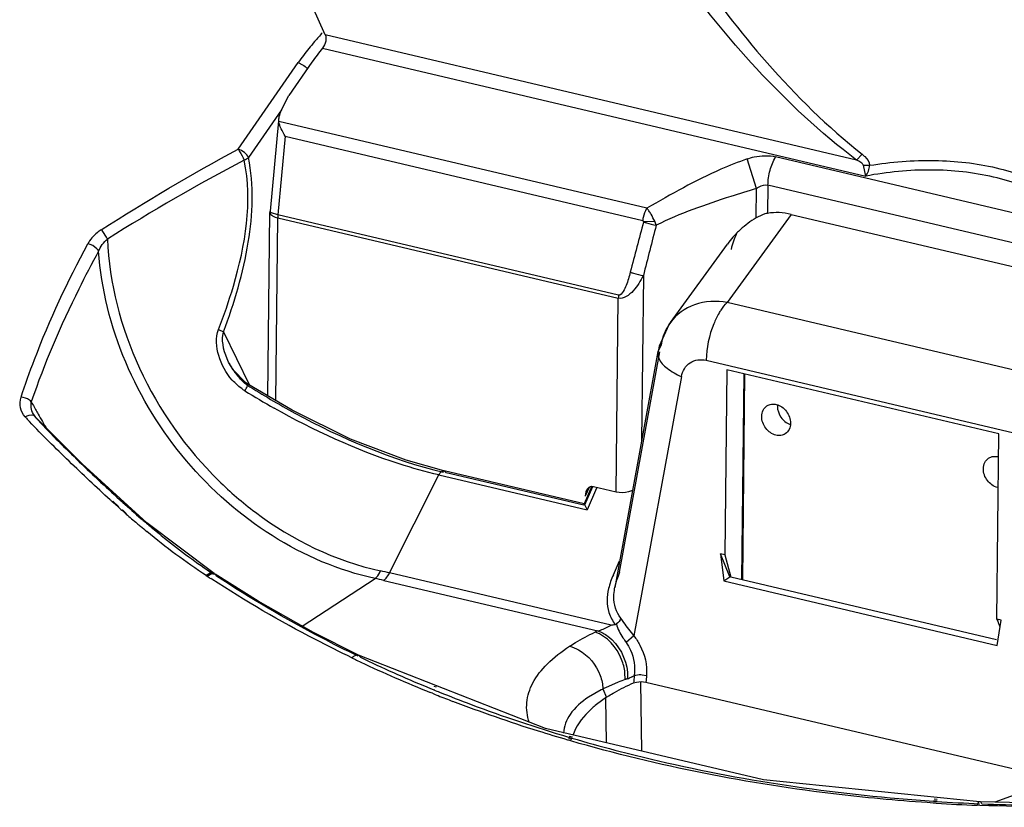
# Model space of a CAD drawing. Header units: inches. Extents: x 0 to 17, y 0 to 11.
# Tile 60 of 104: x 9.211 to 9.607, y 3.119 to 3.435. Entities that reach past the tile are written whole.
import ezdxf

# ---------------------------------------------------------------- set-up
doc = ezdxf.new("R2010")
doc.units = ezdxf.units.IN
doc.header["$LTSCALE"] = 0.935
doc.header["$MEASUREMENT"] = 0
doc.layers.add('1', color=7, linetype='CONTINUOUS')
doc.layers.add('2', color=7, linetype='CONTINUOUS')

msp = doc.modelspace()

# ---------------------------------------------------------------- linework, layer by layer
at = {"layer": '1', "color": 7, "linetype": 'Continuous'}
for p, q in [((9.3338761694, 3.4293728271), (9.3288128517, 3.4406894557)), ((9.547342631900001, 3.3789917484), (9.3338761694, 3.4293728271)), ((9.3328407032, 3.4240397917), (9.5510399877, 3.3725417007)), ((9.3285722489, 3.4183360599), (9.319230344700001, 3.4048959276)), ((9.315988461, 3.3983504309), (9.319230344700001, 3.4048959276)), ((9.3151238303, 3.3948026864), (9.311716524, 3.3584450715)), ((9.3152403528, 3.3944923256), (9.3152133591, 3.3957490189)), ((9.4631387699, 3.3595861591), (9.3152403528, 3.3944923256)), ((9.3178405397, 3.3885741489), (9.3148736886, 3.3569164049)), ((9.3178405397, 3.3885741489), (9.4615361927, 3.3546599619)), ((9.5071375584, 3.367566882), (9.5033804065, 3.3794364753)), ((9.6769842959, 3.3420176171), (9.5148515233, 3.3802822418)), ((9.5496498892, 3.3812976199), (9.5473426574, 3.3789917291)), ((9.5500974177, 3.3769204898), (9.5526232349, 3.3768723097)), ((9.5510399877, 3.3725417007), (9.5500974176, 3.3769204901)), ((9.5070145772, 3.3557212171), (9.507142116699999, 3.3675703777)), ((9.5117653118, 3.368906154), (9.5116432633, 3.35756715)), ((9.6738980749, 3.3306415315), (9.5117653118, 3.368906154)), ((9.311716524, 3.3584450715), (9.3116894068, 3.3579250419)), ((9.3108945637, 3.2840795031), (9.3116894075, 3.3579251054)), ((9.311689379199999, 3.3579250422), (9.3117249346, 3.3576556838)), ((9.3148736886, 3.3569164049), (9.3123594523, 3.3577390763)), ((9.3140129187, 3.2822384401), (9.3148045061, 3.355781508)), ((9.3148045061, 3.355781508), (9.451637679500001, 3.323486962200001)), ((9.451706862, 3.3246218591), (9.3148736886, 3.3569164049)), ((9.461804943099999, 3.3543318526), (9.4615828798, 3.3545747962)), ((9.521152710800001, 3.3571609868), (9.6643064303, 3.3233752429)), ((9.4618049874, 3.3543318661), (9.4662572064, 3.3543595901)), ((9.4668608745, 3.3528000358), (9.4662572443, 3.3543595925)), ((9.461734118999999, 3.3325746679), (9.4610182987, 3.266070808)), ((9.4507979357, 3.2454727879), (9.451637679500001, 3.323486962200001)), ((9.439878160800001, 3.2473171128), (9.438394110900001, 3.2438846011)), ((9.450797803, 3.2454728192), (9.441693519, 3.2476215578)), ((9.4611319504, 3.1412697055), (9.4607351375, 3.169015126)), ((9.4465613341, 3.162642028), (9.4468072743, 3.1446435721))]:
    msp.add_line(p, q, dxfattribs=at)
msp.add_lwpolyline([(9.4617801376, 3.3541829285), (9.4617955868, 3.3542301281), (9.4618039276, 3.3542802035), (9.461804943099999, 3.3543318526)], dxfattribs=at)
for centre, radius, start, end in [((9.4128507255, 3.3597143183), 0.1026614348, 141.2018425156, 145.1786097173), ((9.3264652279, 3.3556402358), 0.0116615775, 173.7173306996, 179.3058833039), ((9.5276989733, 3.32125343), 0.0401972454, 120.9764532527, 132.172186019), ((11.6760799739, 2.7630279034), 2.2918540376, 165.0522705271, 165.5753017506), ((11.7430486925, 2.7651545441), 2.3508214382, 165.5239683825, 166.0325405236), ((9.5268635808, 3.3221767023), 0.0389521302, 132.1732362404, 138.4544764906), ((9.5255931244, 3.3233061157), 0.0372522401, 138.458629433, 143.9561381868), ((9.4632984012, 3.3233456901), 0.0116615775, 173.7173306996, 179.3058833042), ((9.5219615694, 3.2799639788), 0.0063839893, 174.8798929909, 179.3965546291), ((9.5227670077, 3.2786207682), 0.0063071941, 250.3424729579, 251.3386267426)]:
    msp.add_arc(centre, radius, start, end, dxfattribs=at)
for centre, major_axis, ratio, start_param, end_param in [((9.3217133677, 3.3976060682), (0.005517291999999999, 0.0051685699), 0.6743044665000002, -4.2056516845, -3.792574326), ((9.5215335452, 3.3275113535), (-0.017655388, 0.0270711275), 0.7771512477, -0.6843238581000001, -0.3298098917), ((9.4417978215, 3.243048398), (-0.0013388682, 0.0045509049), 0.6878500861, 5.9096642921, 7.473231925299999)]:
    msp.add_ellipse(centre, major_axis=major_axis, ratio=ratio, start_param=start_param, end_param=end_param, dxfattribs=at)
for points, knots in [([(9.5473423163, 3.3789915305), (9.5328607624, 3.3899485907), (9.5072349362, 3.4139910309), (9.4851971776, 3.441170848), (9.475379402, 3.4547575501)], [0, 0, 0, 0, 0.5200010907, 1, 1, 1, 1]), ([(9.481104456, 3.4572996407), (9.4904231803, 3.4436792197), (9.511292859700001, 3.416495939), (9.535776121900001, 3.3922933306), (9.5496497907, 3.3812975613)], [0, 0, 0, 0, 0.4824659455, 1, 1, 1, 1]), ([(9.3338761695, 3.429372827), (9.3342564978, 3.4285775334), (9.3342615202, 3.4265603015), (9.3334604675, 3.4248111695), (9.3328407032, 3.4240397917)], [0, 0, 0, 0, 0.4711516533, 1, 1, 1, 1]), ([(9.3178405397, 3.3885741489), (9.3172067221, 3.3895385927), (9.316140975, 3.3914259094), (9.3153896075, 3.3934920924), (9.3152403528, 3.3944923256)], [0, 0, 0, 0, 0.5329646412, 1, 1, 1, 1]), ([(9.5033804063, 3.379436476), (9.4998271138, 3.378200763), (9.485920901, 3.372599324), (9.472785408, 3.3652993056), (9.4631387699, 3.3595861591)], [0, 0, 0, 0, 0.2512454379, 1, 1, 1, 1]), ([(9.5033804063, 3.379436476), (9.5043317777, 3.3797706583), (9.508042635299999, 3.3808289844), (9.512074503, 3.3809376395), (9.5148515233, 3.3802822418)], [0, 0, 0, 0, 0.2611196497, 1, 1, 1, 1]), ([(9.5117653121, 3.3689061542), (9.5117869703, 3.3709151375), (9.5123946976, 3.3748699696), (9.51385662, 3.3786047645), (9.5148515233, 3.3802822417)], [0, 0, 0, 0, 0.5074223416, 1, 1, 1, 1]), ([(9.5500974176, 3.3769204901), (9.5499676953, 3.3773894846), (9.5489516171, 3.3781864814), (9.5479572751, 3.3787055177), (9.547342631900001, 3.3789917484)], [0, 0, 0, 0, 0.4178199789, 1, 1, 1, 1]), ([(9.5496498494, 3.3812976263), (9.550012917, 3.381010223), (9.551349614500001, 3.3798392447), (9.5524927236, 3.3781998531), (9.5526232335, 3.3768722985)], [0, 0, 0, 0, 0.257680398, 1, 1, 1, 1]), ([(9.5526230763, 3.3768717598), (9.561247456, 3.3783049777), (9.5783201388, 3.379652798), (9.595393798, 3.3777628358), (9.6034589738, 3.3758592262)], [0, 0, 0, 0, 0.5133848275, 1, 1, 1, 1]), ([(9.5510399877, 3.3725417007), (9.5514968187, 3.3731533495), (9.552185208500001, 3.3745652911), (9.5525722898, 3.3760873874), (9.5526232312, 3.3768723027)], [0, 0, 0, 0, 0.4925330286, 1, 1, 1, 1]), ([(9.6416296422, 3.3511612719), (9.6365302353, 3.3562330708), (9.624213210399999, 3.3651548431), (9.6020485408, 3.3732436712), (9.5769877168, 3.3758709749), (9.5597312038, 3.3741750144), (9.5510399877, 3.3725417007)], [0, 0, 0, 0, 0.2234813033, 0.4648439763, 0.7252110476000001, 1, 1, 1, 1]), ([(9.6034589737, 3.3758592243), (9.6109441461, 3.3740925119), (9.6250513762, 3.3690126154), (9.637458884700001, 3.3604998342), (9.6426732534, 3.3556186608)], [0, 0, 0, 0, 0.5184830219, 1, 1, 1, 1]), ([(9.507142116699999, 3.3675703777), (9.5037141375, 3.3665058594), (9.4900472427, 3.3623044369), (9.476493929, 3.3574983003), (9.4668598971, 3.3528025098)], [0, 0, 0, 0, 0.2508890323, 1, 1, 1, 1]), ([(9.507137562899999, 3.3675668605), (9.5074869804, 3.3678151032), (9.5088483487, 3.3686749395), (9.5105979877, 3.369178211), (9.5117653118, 3.368906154)], [0, 0, 0, 0, 0.2634060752, 1, 1, 1, 1]), ([(9.3123594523, 3.3577390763), (9.3122595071, 3.357793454), (9.311994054, 3.3579513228), (9.3116968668, 3.3582349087), (9.3117165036, 3.3584450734)], [0, 0, 0, 0, 0.3502437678, 1, 1, 1, 1]), ([(9.4615361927, 3.3546599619), (9.4615874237, 3.3551014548), (9.4618782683, 3.3568096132), (9.4624782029, 3.3584794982), (9.463138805, 3.359586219)], [0, 0, 0, 0, 0.2564154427, 1, 1, 1, 1]), ([(9.4662572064, 3.3543595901), (9.4658278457, 3.3553468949), (9.4651060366, 3.3567636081), (9.4640070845, 3.3584733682), (9.4634481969, 3.3592573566), (9.4631387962, 3.3595860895)], [0, 0, 0, 0, 0.5292166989, 0.7780961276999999, 1, 1, 1, 1]), ([(9.3117249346, 3.3576556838), (9.311853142, 3.3571898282), (9.3129125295, 3.3563105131), (9.3140735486, 3.3559540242), (9.3148045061, 3.355781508)], [0, 0, 0, 0, 0.3914839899, 1, 1, 1, 1]), ([(9.5116432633, 3.35756715), (9.5112619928, 3.3575044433), (9.5096343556, 3.3571179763), (9.5081094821, 3.3563777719), (9.5070100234, 3.3557176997)], [0, 0, 0, 0, 0.231542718, 1, 1, 1, 1]), ([(9.4617801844, 3.354182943), (9.4621738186, 3.3540147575), (9.463821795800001, 3.3534018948), (9.4655421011, 3.3529708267), (9.4668608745, 3.3528000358)], [0, 0, 0, 0, 0.2435132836, 1, 1, 1, 1]), ([(9.4617341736, 3.3325740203), (9.4611599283, 3.3314743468), (9.4599079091, 3.32930514), (9.4572795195, 3.3256554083), (9.4537907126, 3.3229032), (9.451637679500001, 3.323486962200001)], [0, 0, 0, 0, 0.2642320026, 0.5248670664, 1, 1, 1, 1]), ([(9.4564732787, 3.3339462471), (9.4562394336, 3.3330403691), (9.455751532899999, 3.3312550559), (9.4548274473, 3.3285764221), (9.453883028, 3.3263061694), (9.4525205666, 3.3245127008), (9.451706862, 3.3246218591)], [0, 0, 0, 0, 0.260270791, 0.5182374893, 0.7716046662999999, 1, 1, 1, 1]), ([(9.4564732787, 3.3339462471), (9.4568763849, 3.3337768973), (9.4585790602, 3.3331459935), (9.4603648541, 3.3327307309), (9.4617340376, 3.3325740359)], [0, 0, 0, 0, 0.240853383, 1, 1, 1, 1]), ([(9.5092582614, 3.2759107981), (9.5092674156, 3.27676128), (9.5096022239, 3.2784246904), (9.5107253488, 3.2797327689), (9.5113810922, 3.2801598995)], [0, 0, 0, 0, 0.5208024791, 1, 1, 1, 1]), ([(9.5113810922, 3.2801598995), (9.5119027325, 3.2804996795), (9.5131487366, 3.2809607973), (9.5144639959, 3.2808754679), (9.515106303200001, 3.2807238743)], [0, 0, 0, 0, 0.4854145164, 1, 1, 1, 1]), ([(9.515106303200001, 3.2807238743), (9.5167039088, 3.280346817), (9.5196280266, 3.2782285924), (9.520839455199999, 3.2748630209), (9.5208213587, 3.2731817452)], [0, 0, 0, 0, 0.4939999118, 1, 1, 1, 1]), ([(9.5155779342, 3.2800312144), (9.5155611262, 3.2784696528), (9.5166190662, 3.2753222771), (9.519186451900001, 3.2732022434), (9.5206452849, 3.2726811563)], [0, 0, 0, 0, 0.5020167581, 1, 1, 1, 1]), ([(9.514973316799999, 3.268368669), (9.5133757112, 3.2687457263), (9.510451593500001, 3.2708639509), (9.5092401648, 3.2742295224), (9.5092582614, 3.2759107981)], [0, 0, 0, 0, 0.4939999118, 1, 1, 1, 1]), ([(9.5208213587, 3.2731817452), (9.5208122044, 3.2723312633), (9.5204773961, 3.2706678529), (9.5193542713, 3.2693597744), (9.5186985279, 3.2689326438)], [0, 0, 0, 0, 0.5208024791, 1, 1, 1, 1]), ([(9.5186985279, 3.2689326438), (9.5181768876, 3.2685928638), (9.5169308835, 3.268131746), (9.515615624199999, 3.2682170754), (9.514973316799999, 3.268368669)], [0, 0, 0, 0, 0.4854145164, 1, 1, 1, 1]), ([(9.600423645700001, 3.2591446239), (9.6009861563, 3.2595111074), (9.6023514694, 3.2599877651), (9.603773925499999, 3.2598277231), (9.6044617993, 3.2596255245)], [0, 0, 0, 0, 0.4835728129, 1, 1, 1, 1]), ([(9.5983009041, 3.2548954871), (9.5983100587, 3.2557460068), (9.5986448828, 3.2574094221), (9.5997679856, 3.2587174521), (9.600423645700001, 3.2591446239)], [0, 0, 0, 0, 0.5208286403, 1, 1, 1, 1]), ([(9.6040159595, 3.2473533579), (9.6024183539, 3.2477304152), (9.5994942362, 3.2498486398), (9.5982828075, 3.2532142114), (9.5983009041, 3.2548954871)], [0, 0, 0, 0, 0.4939999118, 1, 1, 1, 1]), ([(9.4573949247, 3.2461309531), (9.456852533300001, 3.2459191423), (9.4547383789, 3.2452296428), (9.4523990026, 3.2450949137), (9.450797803, 3.2454728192)], [0, 0, 0, 0, 0.2614092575, 1, 1, 1, 1])]:
    msp.add_open_spline(points, degree=3, knots=knots, dxfattribs=at)
at = {"layer": '2', "color": 7, "linetype": 'Continuous'}
for p, q in [((9.2989160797, 3.383417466), (9.3230730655, 3.4181719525)), ((9.323073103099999, 3.4181718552), (9.3248033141, 3.4173383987)), ((9.3163689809, 3.3991187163), (9.3030877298, 3.3800110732)), ((9.521152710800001, 3.3571609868), (9.4953944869, 3.3217166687)), ((9.4725520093, 3.3136864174), (9.4954725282, 3.3452259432)), ((9.621218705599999, 3.2920203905), (9.4953944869, 3.3217166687)), ((9.291058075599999, 3.3108489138), (9.2930400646, 3.309938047)), ((9.2930400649, 3.3099380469), (9.3034664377, 3.2884650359)), ((9.4687842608, 3.3043068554), (9.4675934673, 3.3020176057)), ((9.4675934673, 3.3020176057), (9.4502287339, 3.2070824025)), ((9.4521263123, 3.2132349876), (9.4683415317, 3.3018863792)), ((9.2950834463, 3.2977782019), (9.2950817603, 3.2977816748)), ((9.4869805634, 3.2984838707), (9.612804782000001, 3.2687875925)), ((9.4770017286, 3.2919551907), (9.4579203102, 3.1876337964)), ((9.4951866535, 3.2946828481), (9.4943855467, 3.2202553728)), ((9.604558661, 3.2688695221), (9.4951866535, 3.2946828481)), ((9.502027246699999, 3.2930683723), (9.5011367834, 3.2103391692)), ((9.5023987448, 3.2929806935), (9.5015082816, 3.2102514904)), ((9.3028429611, 3.2888547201), (9.302443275, 3.2885532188)), ((9.302845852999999, 3.2888526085), (9.3028429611, 3.2888547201)), ((9.2157122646, 3.279543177), (9.2158033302, 3.2818084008)), ((9.2172644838, 3.2759155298), (9.216642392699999, 3.2767912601)), ((9.216677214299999, 3.2767294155), (9.216642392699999, 3.2767912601)), ((9.2166712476, 3.2763535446), (9.2172563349, 3.2759245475)), ((9.217261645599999, 3.2759293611), (9.2172691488, 3.27592081)), ((9.2172691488, 3.27592081), (9.2175654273, 3.2754406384)), ((9.6037575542, 3.1944420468), (9.604558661, 3.2688695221)), ((9.3597841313, 3.2129997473), (9.3795561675, 3.2523606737)), ((9.3795561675, 3.2523606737), (9.439110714, 3.2383049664)), ((9.3816004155, 3.2540721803), (9.3816231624, 3.2540671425)), ((9.4379702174, 3.2407684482), (9.3816231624, 3.2540671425)), ((9.3816231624, 3.2540671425), (9.3824270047, 3.2532590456)), ((9.437831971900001, 3.2401826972), (9.3824270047, 3.2532590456)), ((9.4410511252, 3.2478992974), (9.4379675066, 3.2407670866)), ((9.4382339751, 3.2403331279), (9.441433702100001, 3.2477338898)), ((9.4429111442, 3.2470951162), (9.439110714, 3.2383049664)), ((9.249481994, 3.2406047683), (9.2483364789, 3.2416341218)), ((9.2510236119, 3.2395863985), (9.2485602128, 3.2417991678)), ((9.2508050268, 3.2394237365), (9.249481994, 3.2406047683)), ((9.251279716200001, 3.2424965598), (9.2515467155, 3.2422547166)), ((9.2512825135, 3.242499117), (9.2515464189, 3.2422550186)), ((9.2515467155, 3.2422547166), (9.252141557, 3.2417170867)), ((9.252141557, 3.2417170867), (9.252570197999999, 3.2413306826)), ((9.2521488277, 3.2417229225), (9.252582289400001, 3.2413400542)), ((9.4379702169, 3.2407684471), (9.4379672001, 3.2407663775)), ((9.437967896, 3.2407717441), (9.439110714, 3.2383049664)), ((9.4382227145, 3.2403070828), (9.4379705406, 3.2407722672)), ((9.2530740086, 3.2374187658), (9.252185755, 3.2382005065)), ((9.2541129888, 3.2368113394), (9.252393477, 3.2383559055)), ((9.2539274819, 3.2366715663), (9.2530740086, 3.2374187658)), ((9.2599948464, 3.2347838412), (9.2603075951, 3.2345145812)), ((9.2600001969, 3.2347879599), (9.2603087, 3.234515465)), ((9.289248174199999, 3.2127098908), (9.2621924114, 3.2331563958)), ((9.4943855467, 3.2202553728), (9.4927389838, 3.2206439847)), ((9.496488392, 3.2113580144), (9.4927389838, 3.2206439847)), ((9.4927389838, 3.2206439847), (9.4939959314, 3.2098087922)), ((9.4943855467, 3.2202553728), (9.496810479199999, 3.2113211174)), ((9.4496556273, 3.2122826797), (9.4521916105, 3.2178137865)), ((9.2876149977, 3.212831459), (9.286117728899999, 3.2119190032)), ((9.2892414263, 3.2127142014), (9.289624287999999, 3.2124623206)), ((9.289555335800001, 3.2124357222), (9.2892499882, 3.2127086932)), ((9.289624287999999, 3.2124623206), (9.2902065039, 3.2117274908)), ((9.4487210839, 3.1920093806), (9.3597841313, 3.2129997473)), ((9.2861177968, 3.2119191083), (9.2864941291, 3.2116713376)), ((9.2883477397, 3.2104588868), (9.287971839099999, 3.2107038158)), ((9.2883822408, 3.2104903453), (9.287999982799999, 3.2107294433)), ((9.3246043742, 3.191637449), (9.3539401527, 3.2107643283)), ((9.3573806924, 3.2099910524), (9.443399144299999, 3.1896894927)), ((9.4502293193, 3.2070819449), (9.4510067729, 3.2102107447)), ((9.4939959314, 3.2098087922), (9.496488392, 3.2113580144)), ((9.4939959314, 3.2098087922), (9.603920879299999, 3.1838649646)), ((9.4968560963, 3.2113494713), (9.603543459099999, 3.1861697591)), ((9.4501774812, 3.2067921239), (9.4502287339, 3.2070824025)), ((9.6054041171, 3.1940534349), (9.6037575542, 3.1944420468)), ((9.603920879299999, 3.1838649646), (9.6054041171, 3.1940534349)), ((9.4579202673, 3.1876337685), (9.4547727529, 3.1850679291)), ((9.4224370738, 3.1503834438), (9.3472993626, 3.1798769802)), ((9.3473068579, 3.1798733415), (9.3472993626, 3.1798769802)), ((9.3480257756, 3.1790744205), (9.3473068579, 3.1798733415)), ((9.454415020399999, 3.1701170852), (9.454300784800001, 3.1729170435)), ((9.4553340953, 3.1730202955), (9.4553853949, 3.170460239)), ((9.4516124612, 3.1690625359), (9.4464550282, 3.1668271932)), ((9.4577797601, 3.168766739), (9.4589828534, 3.1690647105)), ((9.461279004, 3.1720719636), (9.4629756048, 3.1717358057)), ((9.4627688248, 3.1690442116), (9.626770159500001, 3.1303375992)), ((9.376939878, 3.1645743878), (9.3760244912, 3.1649439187)), ((9.3765971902, 3.1663531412), (9.3775097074, 3.1659792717)), ((9.3779358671, 3.1658084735), (9.377015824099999, 3.1661683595)), ((9.3775433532, 3.1675107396), (9.3784637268, 3.1671501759)), ((9.4447648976, 3.1659886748), (9.4397092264, 3.163025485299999)), ((9.4454515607, 3.1663382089), (9.446901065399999, 3.1629572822)), ((9.4469208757, 3.1629699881), (9.442844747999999, 3.1600332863)), ((9.4469208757, 3.1629699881), (9.4478518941, 3.1635584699)), ((9.509940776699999, 3.1297738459), (9.4224370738, 3.1503834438)), ((9.4326053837, 3.145411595), (9.4313226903, 3.1457847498)), ((9.4330010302, 3.1460075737), (9.431679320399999, 3.1463194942)), ((9.4316797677, 3.1469760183), (9.4329583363, 3.14659807)), ((9.4319173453, 3.1473278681), (9.4332390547, 3.1470159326)), ((9.5968743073, 3.1209976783), (9.509940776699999, 3.1297738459)), ((9.5782149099, 3.1211974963), (9.5794545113, 3.1211156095)), ((9.5796850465, 3.1212093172), (9.5784623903, 3.1213345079)), ((9.5785393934, 3.1221052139), (9.5797615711, 3.1219805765)), ((9.5793986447, 3.1203932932), (9.578157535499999, 3.120471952)), ((9.5968556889, 3.1195365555), (9.595769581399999, 3.1195623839)), ((9.5968503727, 3.1195197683), (9.5957697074, 3.1195627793))]:
    msp.add_line(p, q, dxfattribs=at)
for points in [[(9.4725953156, 3.3137190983), (9.4719029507, 3.3127225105), (9.4680962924, 3.3041476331), (9.4676255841, 3.3020173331)], [(9.292846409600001, 3.3091092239), (9.292903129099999, 3.3093875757), (9.2929674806, 3.3096626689), (9.2930400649, 3.3099380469)], [(9.3028429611, 3.2888547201), (9.3018282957, 3.2895463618), (9.2969025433, 3.2946578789), (9.2950819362, 3.2977815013)], [(9.3815972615, 3.2540634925), (9.3664407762, 3.25830848), (9.3440851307, 3.2668021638), (9.3205543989, 3.2783763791), (9.3028364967, 3.2888369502)], [(9.2621924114, 3.2331563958), (9.2362141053, 3.2568306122), (9.217261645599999, 3.2759293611)], [(9.3473167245, 3.1798821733), (9.3292343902, 3.189026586), (9.3069387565, 3.2015990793), (9.2896182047, 3.2124663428)], [(9.4504808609, 3.1922858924), (9.4506259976, 3.1923219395), (9.4507672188, 3.1923842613), (9.450898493, 3.1924711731)], [(9.6316674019, 3.1329536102), (9.6213973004, 3.127467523), (9.602859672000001, 3.1208581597)], [(9.674544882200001, 3.1216948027), (9.6506690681, 3.120681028), (9.620675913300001, 3.1204061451), (9.5968759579, 3.1210018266)]]:
    msp.add_lwpolyline(points, dxfattribs=at)
for centre, radius, start, end in [((9.4219601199, 3.3486372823), 0.1208761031, 137.5757078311, 139.8323359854), ((9.4240902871, 3.3468505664), 0.1236563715, 139.8363565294, 143.1037986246), ((9.4259477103, 3.3454420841), 0.1259874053, 143.0986770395, 144.7406195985), ((9.4886285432, 3.302012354), 0.019868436, 147.0682315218, 150.3281198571), ((9.4884827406, 3.3021047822), 0.0196958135, 143.9823749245, 147.0633228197), ((9.319955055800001, 3.3098694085), 0.0276546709, 205.9250145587, 215.6481945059), ((9.3194296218, 3.3094995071), 0.0270121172, 215.6601588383, 220.9154636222), ((9.324358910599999, 3.3189037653), 0.0398440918, 234.0482061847, 235.1465352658), ((9.475887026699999, 3.5675369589), 0.3309476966, 238.2196770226, 240.5830011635), ((9.4807264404, 3.4255761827), 0.3014192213, 208.4877048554, 209.3712455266), ((9.3537056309, 3.4028143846), 0.1893351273, 222.145697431, 222.6454931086), ((9.224543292, 3.281208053), 0.0090516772, 209.6544409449, 215.9925569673), ((9.4906431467, 3.431128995), 0.3127847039, 209.3667104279, 209.5463598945), ((9.5024085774, 3.4378435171), 0.3263312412, 209.5532927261, 210.7892104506), ((9.363148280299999, 3.4115008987), 0.2021655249, 222.643347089, 222.9227548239), ((9.3843869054, 3.2499343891), 0.005405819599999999, 148.8884922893, 153.3314689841), ((9.6078579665, 3.6405333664), 0.5370068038, 227.8512703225, 227.9721697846), ((9.557346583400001, 3.5794882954), 0.4552353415, 227.9721365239, 229.2180228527), ((9.5628199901, 3.5902216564), 0.4694811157, 228.3487112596, 228.5738326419), ((9.5207737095, 3.5421773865), 0.4056361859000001, 228.8641813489, 229.6825628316), ((9.5008628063, 3.5187933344), 0.3749237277, 229.6904334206, 229.9586092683), ((9.508983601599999, 3.5235936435), 0.3813219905, 229.2967208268, 230.0192207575), ((9.4892356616, 3.5049366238), 0.356835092, 229.9565091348, 230.5029372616), ((9.4829663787, 3.4925102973), 0.3407872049, 230.0131609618, 231.1793452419), ((9.2887605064, 3.2111690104), 0.0015423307, 56.5295401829, 67.8657863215), ((9.313689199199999, 3.0176119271), 0.2007514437, 76.7257731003, 77.7848216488), ((9.3496614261, 3.2180793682), 0.0113257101, 329.1034150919, 333.3522879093), ((9.4812401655, 3.2007380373), 0.0316826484, 156.7688557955, 162.6032158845), ((9.5501356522, 3.6126454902), 0.4798822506, 236.6749835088, 236.8858639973), ((9.3191175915, 3.0477876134), 0.166655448, 76.726826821, 77.93920692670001), ((9.8527628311, 3.2828860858), 0.2642460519, 199.5544998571, 199.7561272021), ((10.017951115, 3.3424191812), 0.4398345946, 199.7811985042, 200.1246439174), ((9.4887090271, 3.0916038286), 0.1080452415, 115.1928072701, 115.4475912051), ((9.4895332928, 3.0898497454), 0.1099833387, 114.8008079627, 115.1923950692), ((9.4398875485, 3.2054886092), 0.0161158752, 299.1179179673, 303.2385981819), ((9.4284428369, 3.3276542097), 0.137150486, 278.5026108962, 279.2466575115), ((9.5698466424, 3.6466679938), 0.5192314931, 244.2947002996, 244.5200524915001), ((9.5768969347, 3.6618116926), 0.5359352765, 244.5361094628, 247.7727247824), ((9.5779106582, 3.6569659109), 0.5303087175, 244.3105882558, 247.4732798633), ((9.4872281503, 3.0786620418), 0.0971634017, 109.7374500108, 111.5032850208), ((9.4897123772, 3.0718334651), 0.1044298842, 109.5676907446, 109.7550805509), ((9.4901702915, 3.0705452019), 0.1057971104, 109.3818895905, 109.5676922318), ((9.4906293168, 3.0692404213), 0.1071802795, 109.1976723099, 109.3818910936), ((9.4508052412, 3.1834188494), 0.0137440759, 289.4650262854, 295.9791107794), ((9.4506859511, 3.1836787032), 0.0140299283, 295.952194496, 297.5843902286), ((9.450524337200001, 3.1839850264), 0.0143762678, 297.5899654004, 299.5875444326), ((9.4502437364, 3.1844794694), 0.014944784, 299.587078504, 301.5242490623), ((9.733032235, 3.1449455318), 0.2762777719, 174.6404956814, 175.0534126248), ((9.7314998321, 3.1450883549), 0.274738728, 174.4329318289, 174.6403007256), ((9.7387798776, 3.1491868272), 0.2767245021, 175.3260536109, 175.8850024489), ((9.58338502, 3.6772953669), 0.5527227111, 247.7573029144, 247.9656774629), ((9.5842655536, 3.6719215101), 0.5465578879, 247.458570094, 247.6689957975), ((9.5855384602, 3.6750298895), 0.5499168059, 247.7721170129, 248.0336908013), ((9.4741275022, 3.1092174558), 0.0639150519, 116.6580587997, 117.3484274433), ((9.4759173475, 3.1050356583), 0.06845586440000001, 116.1170656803, 116.4264951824), ((9.4767053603, 3.1034246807), 0.070249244, 115.5065552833, 116.1157532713), ((9.5846435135, 3.6804144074), 0.5560860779, 248.0677567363, 248.3267095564), ((9.5863279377, 3.6846670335), 0.5606601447, 248.3272418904, 248.9750296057), ((9.6276394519, 3.860383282), 0.7408363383, 266.2707769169, 267.6139215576), ((9.625943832, 3.8650209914), 0.7460810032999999, 266.4232091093, 267.6818307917)]:
    msp.add_arc(centre, radius, start, end, dxfattribs=at)
for points in [[(9.3248033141, 3.4173383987), (9.3255369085, 3.4168740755), (9.3262121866, 3.4162855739), (9.3267383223, 3.4155949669)], [(9.2439121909, 3.3509989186), (9.261902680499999, 3.362369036), (9.2801682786, 3.3733460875), (9.2989192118, 3.3834128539)], [(9.3014097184, 3.382038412), (9.300671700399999, 3.3826363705), (9.2998223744, 3.3831331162), (9.2989160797, 3.383417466)], [(9.3013415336, 3.3789442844), (9.2826005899, 3.3691512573), (9.2643522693, 3.3584080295), (9.2463911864, 3.3472489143)], [(9.3030877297, 3.3800110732), (9.3026066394, 3.3795275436), (9.301981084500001, 3.3791813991), (9.3013415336, 3.3789442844)], [(9.3030877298, 3.3800110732), (9.3027381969, 3.3808156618), (9.3020913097, 3.3814861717), (9.3014097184, 3.382038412)], [(9.2428509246, 3.3423486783), (9.2436017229, 3.3442186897), (9.2448540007, 3.3459459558), (9.2463911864, 3.3472489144)], [(9.4991782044, 3.3494381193), (9.498205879, 3.3474173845), (9.497445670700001, 3.345275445), (9.4969652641, 3.3430850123)], [(9.4713653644, 3.3118478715), (9.4700499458, 3.3095395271), (9.4691858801, 3.3069331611), (9.4687842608, 3.3043068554)], [(9.2910935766, 3.3003815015), (9.2901241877, 3.3037332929), (9.2897684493, 3.3076068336), (9.291058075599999, 3.3108489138)], [(9.2950816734, 3.2977824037), (9.2933994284, 3.3012436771), (9.292210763, 3.3053136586), (9.292846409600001, 3.3091092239)], [(9.296532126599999, 3.2905487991), (9.2940102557, 3.2933181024), (9.2921341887, 3.2967834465), (9.2910935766, 3.3003815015)], [(9.3024432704, 3.2885532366), (9.301193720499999, 3.289512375), (9.300049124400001, 3.2906179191), (9.299017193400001, 3.2918080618)], [(9.3009662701, 3.2866495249), (9.2993731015, 3.2878052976), (9.297857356, 3.2890935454), (9.296532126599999, 3.2905487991)], [(9.216642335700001, 3.2767914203), (9.216170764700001, 3.2776370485), (9.215836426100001, 3.2785829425), (9.2157122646, 3.279543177)], [(9.2133693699, 3.2757959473), (9.2143117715, 3.2763941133), (9.2156616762, 3.2768296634), (9.2166712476, 3.2763535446)], [(9.286079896, 3.2118844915), (9.2778237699, 3.2173253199), (9.2699049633, 3.2232936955), (9.262274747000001, 3.2295822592)], [(9.2693320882, 3.226998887), (9.275697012, 3.2218797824), (9.282267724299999, 3.2169991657), (9.2890704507, 3.2124780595)], [(9.2864942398, 3.2116714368), (9.2872339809, 3.2123414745), (9.2884170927, 3.2129737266), (9.2893416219, 3.2125976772)], [(9.289248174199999, 3.2127098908), (9.288792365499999, 3.213010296), (9.2881339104, 3.2130009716), (9.2876149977, 3.212831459)], [(9.4496556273, 3.2122826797), (9.4488521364, 3.2104762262), (9.4481768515, 3.2085978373), (9.4477370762, 3.206670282)], [(9.4477370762, 3.206670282), (9.4470254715, 3.2035512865), (9.4468790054, 3.200124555), (9.4478408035, 3.1970734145)], [(9.4478408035, 3.1970734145), (9.448378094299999, 3.1953320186), (9.4492727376, 3.1936502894), (9.4504808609, 3.1922858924)], [(9.4527255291, 3.1947601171), (9.4523607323, 3.1938545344), (9.4516703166, 3.1930690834), (9.450899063, 3.1924704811)], [(9.4433991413, 3.1896894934), (9.4449077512, 3.1900589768), (9.4463628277, 3.190671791), (9.447729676, 3.1914094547)], [(9.4443705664, 3.171775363), (9.4449958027, 3.170036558), (9.4454017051, 3.1681854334), (9.4454510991, 3.1663382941)], [(9.4589716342, 3.1691202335), (9.4602151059, 3.1693579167), (9.461535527, 3.1693300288), (9.4627688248, 3.1690442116)], [(9.597683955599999, 3.1201528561), (9.5975402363, 3.1205116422), (9.5972758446, 3.1209699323), (9.5968903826, 3.1209982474)]]:
    msp.add_open_spline(points, degree=3, dxfattribs=at)
for points, knots in [([(9.2989160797, 3.383417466), (9.2991291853, 3.3831038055), (9.3000255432, 3.3816622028), (9.3008249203, 3.3801568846), (9.3013415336, 3.3789442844)], [0, 0, 0, 0, 0.2234211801, 1, 1, 1, 1]), ([(9.291062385, 3.3108471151), (9.2932277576, 3.3165951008), (9.3007825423, 3.3382543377), (9.304811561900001, 3.3623573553), (9.301345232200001, 3.3789456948)], [0, 0, 0, 0, 0.2660287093, 1, 1, 1, 1]), ([(9.2930400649, 3.3099380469), (9.2973703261, 3.3216117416), (9.3042560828, 3.3444650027), (9.3053334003, 3.3688792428), (9.3030877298, 3.3800110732)], [0, 0, 0, 0, 0.5229946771, 1, 1, 1, 1]), ([(9.2439088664, 3.351002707), (9.2433256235, 3.3506285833), (9.2411957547, 3.3490902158), (9.239410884, 3.3470361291), (9.2385023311, 3.3453272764)], [0, 0, 0, 0, 0.2636399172, 1, 1, 1, 1]), ([(9.246391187, 3.3472489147), (9.2458632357, 3.3482939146), (9.2450595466, 3.3495751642), (9.2441268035, 3.3507532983), (9.243908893, 3.3510026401)], [0, 0, 0, 0, 0.7795221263, 1, 1, 1, 1]), ([(9.2463862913, 3.3472479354), (9.2471593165, 3.3294416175), (9.256505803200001, 3.2933352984), (9.2779324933, 3.2630036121), (9.2910986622, 3.2500810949)], [0, 0, 0, 0, 0.491381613, 1, 1, 1, 1]), ([(9.211693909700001, 3.2836105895), (9.2133711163, 3.2887138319), (9.220919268, 3.3098580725), (9.2304291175, 3.3302821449), (9.238499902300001, 3.3453276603)], [0, 0, 0, 0, 0.2393278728, 1, 1, 1, 1]), ([(9.242850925, 3.3423486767), (9.2426868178, 3.3426903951), (9.2415912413, 3.3441279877), (9.2398825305, 3.3450504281), (9.238502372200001, 3.3453271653)], [0, 0, 0, 0, 0.2121671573, 1, 1, 1, 1]), ([(9.242850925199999, 3.3423486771), (9.2400882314, 3.3373066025), (9.2298409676, 3.3177074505), (9.2210999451, 3.2972955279), (9.215803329, 3.2818083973)], [0, 0, 0, 0, 0.2599495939, 1, 1, 1, 1]), ([(9.3539400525, 3.2107642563), (9.3248299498, 3.2170264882), (9.270450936, 3.2526815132), (9.245046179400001, 3.3119628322), (9.2428530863, 3.3423483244)], [0, 0, 0, 0, 0.4942856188, 1, 1, 1, 1]), ([(9.4953944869, 3.3217166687), (9.4910792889, 3.3224777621), (9.4822639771, 3.3221955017), (9.474946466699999, 3.3169623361), (9.4725817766, 3.3137273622)], [0, 0, 0, 0, 0.5223335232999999, 1, 1, 1, 1]), ([(9.4921324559, 3.3174228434), (9.4923882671, 3.3178536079), (9.4933472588, 3.3193755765), (9.4944621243, 3.3208120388), (9.4953944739, 3.3217166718)], [0, 0, 0, 0, 0.2783178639, 1, 1, 1, 1]), ([(9.4921324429, 3.3174228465), (9.4913179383, 3.3160512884), (9.4884188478, 3.3101277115), (9.4870573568, 3.3034706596), (9.4869808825, 3.2984840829)], [0, 0, 0, 0, 0.2423419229, 1, 1, 1, 1]), ([(9.4676185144, 3.3019782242), (9.4674658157, 3.3011113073), (9.4678668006, 3.2983505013), (9.4714971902, 3.2947457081), (9.4749632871, 3.2928335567), (9.477002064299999, 3.2919554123)], [0, 0, 0, 0, 0.1815000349, 0.5422915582, 1, 1, 1, 1]), ([(9.4770017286, 3.2919551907), (9.4774011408, 3.2941057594), (9.4798601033, 3.2984828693), (9.484849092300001, 3.2989718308), (9.4869805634, 3.2984838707)], [0, 0, 0, 0, 0.5000836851, 1, 1, 1, 1]), ([(9.3015888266, 3.2862070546), (9.3019342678, 3.2867842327), (9.3024358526, 3.2876178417), (9.3027439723, 3.2884111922), (9.3029144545, 3.2887970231), (9.302845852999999, 3.2888526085)], [0, 0, 0, 0, 0.6840129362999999, 0.9102146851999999, 1, 1, 1, 1]), ([(9.3024432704, 3.2885532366), (9.308741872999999, 3.2845893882), (9.3336048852, 3.269933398), (9.3606173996, 3.258458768), (9.3814756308, 3.2534830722)], [0, 0, 0, 0, 0.2576399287, 1, 1, 1, 1]), ([(9.2133693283, 3.275796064), (9.2124720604, 3.276814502), (9.211045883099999, 3.2793451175), (9.2112560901, 3.2822747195), (9.211698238, 3.2836104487)], [0, 0, 0, 0, 0.4910121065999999, 1, 1, 1, 1]), ([(9.2158033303, 3.2818084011), (9.2155741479, 3.2820647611), (9.2144090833, 3.2830479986), (9.212870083, 3.2835612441), (9.2117001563, 3.2836226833)], [0, 0, 0, 0, 0.2269145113, 1, 1, 1, 1]), ([(9.2175654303, 3.275440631), (9.2228112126, 3.2696436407), (9.2340549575, 3.2586423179), (9.2454284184, 3.2478001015), (9.251279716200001, 3.2424965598)], [0, 0, 0, 0, 0.4974857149, 1, 1, 1, 1]), ([(9.3795561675, 3.2523606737), (9.3741795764, 3.2536296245), (9.3511984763, 3.2601612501), (9.3293190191, 3.2702509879), (9.313338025, 3.2792589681)], [0, 0, 0, 0, 0.2314406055, 1, 1, 1, 1]), ([(9.2474955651, 3.2423936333), (9.2419005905, 3.2474576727), (9.230996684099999, 3.2578243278), (9.220215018, 3.2683321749), (9.215108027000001, 3.2738238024)], [0, 0, 0, 0, 0.501565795, 1, 1, 1, 1]), ([(9.3797586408, 3.2527276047), (9.3798844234, 3.252935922), (9.3803007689, 3.253549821), (9.3810797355, 3.2541862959), (9.381598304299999, 3.2540632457)], [0, 0, 0, 0, 0.3134634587, 1, 1, 1, 1]), ([(9.2910986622, 3.2500810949), (9.2957282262, 3.245537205), (9.3146332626, 3.2291643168), (9.3380605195, 3.2177344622), (9.3561628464, 3.2138138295)], [0, 0, 0, 0, 0.2593831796, 1, 1, 1, 1]), ([(9.3539401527, 3.2107643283), (9.3541515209, 3.2109173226), (9.3550942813, 3.2117749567), (9.355743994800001, 3.2129042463), (9.3561649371, 3.2138183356)], [0, 0, 0, 0, 0.2058958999, 1, 1, 1, 1]), ([(9.3573806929, 3.2099911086), (9.3575624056, 3.21011093), (9.3583566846, 3.2107470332), (9.3589708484, 3.2115808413), (9.3593799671, 3.2122637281)], [0, 0, 0, 0, 0.2147154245, 1, 1, 1, 1]), ([(9.3446433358, 3.1788317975), (9.3397256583, 3.1811990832), (9.320471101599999, 3.1908392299), (9.3018194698, 3.2016899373), (9.2883477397, 3.2104588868)], [0, 0, 0, 0, 0.2534731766, 1, 1, 1, 1]), ([(9.347109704, 3.1795165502), (9.3421333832, 3.181923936), (9.322657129, 3.1917299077), (9.303806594, 3.2027854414), (9.2902064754, 3.2117275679)], [0, 0, 0, 0, 0.2535270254, 1, 1, 1, 1]), ([(9.4527255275, 3.1947601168), (9.4507515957, 3.1971004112), (9.449535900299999, 3.2015794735), (9.449992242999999, 3.2057017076), (9.4501780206, 3.206791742)], [0, 0, 0, 0, 0.7346629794, 1, 1, 1, 1]), ([(9.450899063, 3.1924704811), (9.4513659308, 3.1904671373), (9.4527250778, 3.1879288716), (9.4543570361, 3.1856747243), (9.4547727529, 3.1850679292)], [0, 0, 0, 0, 0.7366074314, 1, 1, 1, 1]), ([(9.4579203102, 3.1876337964), (9.4566146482, 3.1894535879), (9.4547119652, 3.1917054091), (9.4530945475, 3.1941642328), (9.4527255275, 3.1947601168)], [0, 0, 0, 0, 0.7616511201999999, 1, 1, 1, 1]), ([(9.432023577, 3.1834761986), (9.4328026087, 3.1839831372), (9.4361220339, 3.18605477), (9.4395893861, 3.1878849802), (9.442282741, 3.189166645)], [0, 0, 0, 0, 0.2375770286, 1, 1, 1, 1]), ([(9.454300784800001, 3.1729170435), (9.4540842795, 3.1747208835), (9.45242816, 3.1814116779), (9.447145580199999, 3.187618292), (9.4422835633, 3.1891663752)], [0, 0, 0, 0, 0.2625674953, 1, 1, 1, 1]), ([(9.443399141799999, 3.1896894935), (9.4448544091, 3.189212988), (9.451091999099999, 3.1857516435), (9.4548356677, 3.1785007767), (9.4553340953, 3.1730202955)], [0, 0, 0, 0, 0.2176866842, 1, 1, 1, 1]), ([(9.4547727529, 3.1850679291), (9.4554644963, 3.1841003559), (9.4577423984, 3.1800452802), (9.458497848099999, 3.1751578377), (9.4580564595, 3.1717407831)], [0, 0, 0, 0, 0.2566236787, 1, 1, 1, 1]), ([(9.457920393, 3.1876338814), (9.4588406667, 3.1864877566), (9.4619309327, 3.1817671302), (9.4633151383, 3.1758857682), (9.4629758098, 3.1717357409)], [0, 0, 0, 0, 0.2609039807, 1, 1, 1, 1]), ([(9.4158795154, 3.1528845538), (9.4150108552, 3.1554140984), (9.414286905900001, 3.1609998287), (9.4170494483, 3.1693871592), (9.4232272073, 3.1771068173), (9.4288212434, 3.181387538), (9.4320244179, 3.1834759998)], [0, 0, 0, 0, 0.2153200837, 0.4370345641, 0.6921502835, 1, 1, 1, 1]), ([(9.4320244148, 3.1834759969), (9.433300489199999, 3.1831748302), (9.4387153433, 3.1809845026), (9.4428540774, 3.1759927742), (9.4443705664, 3.171775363)], [0, 0, 0, 0, 0.2263340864, 1, 1, 1, 1]), ([(9.3472993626, 3.1798769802), (9.3466800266, 3.1801752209), (9.345516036, 3.1797130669), (9.344844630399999, 3.1790439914), (9.3446481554, 3.1788293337)], [0, 0, 0, 0, 0.7025777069, 1, 1, 1, 1]), ([(9.4478447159, 3.1635603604), (9.4485934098, 3.1640292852), (9.4518057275, 3.1659475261), (9.455166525, 3.1676112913), (9.4577797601, 3.168766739)], [0, 0, 0, 0, 0.2361645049, 1, 1, 1, 1]), ([(9.4580564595, 3.1717407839), (9.4582625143, 3.1718245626), (9.4593082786, 3.1721290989), (9.4604206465, 3.1721596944), (9.461279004, 3.1720719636)], [0, 0, 0, 0, 0.2049594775, 1, 1, 1, 1]), ([(9.3798358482, 3.1650348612), (9.3840331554, 3.1633419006), (9.401091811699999, 3.15670441), (9.4184715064, 3.1508961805), (9.4316797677, 3.1469760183)], [0, 0, 0, 0, 0.2472666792, 1, 1, 1, 1]), ([(9.4313226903, 3.1457847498), (9.4273886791, 3.1469338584), (9.411851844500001, 3.1516416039), (9.3965049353, 3.1569791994), (9.3851772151, 3.1613333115)], [0, 0, 0, 0, 0.2524561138, 1, 1, 1, 1]), ([(9.4397092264, 3.163025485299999), (9.4368994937, 3.161144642), (9.4321093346, 3.1572475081), (9.4296957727, 3.1512679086), (9.4296385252, 3.1486164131)], [0, 0, 0, 0, 0.5604180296, 1, 1, 1, 1]), ([(9.442844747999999, 3.1600332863), (9.4416842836, 3.1591047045), (9.4377693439, 3.1556592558), (9.434540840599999, 3.1512112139), (9.433378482, 3.1476489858)], [0, 0, 0, 0, 0.2839975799, 1, 1, 1, 1]), ([(9.578157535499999, 3.120471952), (9.5655404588, 3.1212822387), (9.516457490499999, 3.1256983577), (9.4677934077, 3.1352163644), (9.4326053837, 3.145411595)], [0, 0, 0, 0, 0.2565646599, 1, 1, 1, 1]), ([(9.4329583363, 3.14659807), (9.4444598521, 3.1432119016), (9.4920711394, 3.1307097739), (9.5410778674, 3.1236822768), (9.5782149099, 3.1211974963)], [0, 0, 0, 0, 0.2436434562, 1, 1, 1, 1]), ([(9.5968758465, 3.1209990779), (9.596767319, 3.1210035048), (9.5961503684, 3.1207408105), (9.595927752, 3.1200568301), (9.5957702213, 3.1195627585)], [0, 0, 0, 0, 0.173180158, 1, 1, 1, 1]), ([(9.6738081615, 3.1202592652), (9.6673444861, 3.1198909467), (9.6417109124, 3.1187291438), (9.6160208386, 3.1187703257), (9.5968503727, 3.1195197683)], [0, 0, 0, 0, 0.2523127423, 1, 1, 1, 1]), ([(9.597683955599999, 3.1201528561), (9.604028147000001, 3.1198958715), (9.6296576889, 3.1191788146), (9.6553206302, 3.1197249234), (9.6745792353, 3.120806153)], [0, 0, 0, 0, 0.2476524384, 1, 1, 1, 1])]:
    msp.add_open_spline(points, degree=3, knots=knots, dxfattribs=at)

doc.saveas('drawing.dxf')
